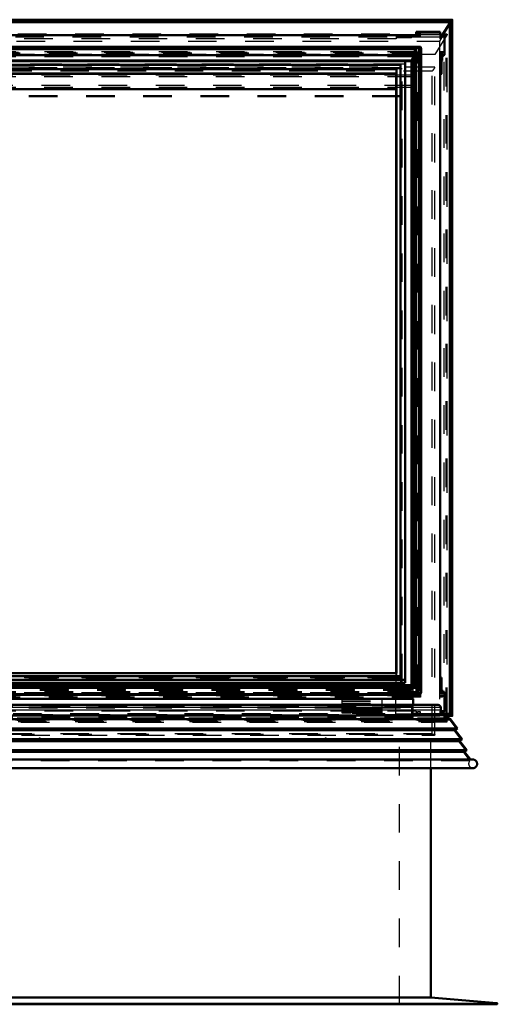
# Model space of a CAD drawing. Header units: millimetres. Extents: x 0 to 428, y 0 to 298.
# Tile 11 of 45: x 165 to 182, y 125 to 160. Entities that reach past the tile are written whole.
import ezdxf

# ---------------------------------------------------------------- set-up
doc = ezdxf.new("R2010")
doc.units = ezdxf.units.MM
doc.linetypes.add('Dashed', pattern=[2, 1, -1])
for name, color, linetype, lineweight in [('am_0', 7, 'Continuous', 50), ('am_12', 3, 'Continuous', 25), ('am_3', 6, 'Dashed', 25), ('am_6', 2, 'Continuous', 35), ('am_9', 7, 'Continuous', 50)]:
    doc.layers.add(name, color=color, linetype=linetype, lineweight=lineweight)

# ---------------------------------------------------------------- blocks, each defined once
blk = doc.blocks.new('31_Flat_Glass_Skylight_300150180_6_0_in_FDFneo150180C2225N1N4N_300Op0__1203')
at = {"layer": 'am_0'}
for p, q in [((178.879, 158.593), (145.465, 158.593)), ((178.842, 158.586), (145.502, 158.586)), ((178.74, 158.503), (145.604, 158.503)), ((178.658, 158.299), (145.686, 158.299)), ((178.658, 158.329), (178.658, 136.281)), ((178.74, 136.274), (178.74, 158.503)), ((178.842, 158.586), (178.844, 158.587)), ((178.842, 158.503), (178.844, 158.5)), ((178.842, 136.274), (178.842, 158.503)), ((178.844, 158.5), (178.844, 158.587)), ((178.924, 136.017), (178.924, 158.547)), ((178.605, 158.115), (145.739, 158.115)), ((178.605, 158.115), (178.658, 158.273)), ((178.605, 136.281), (178.605, 158.115)), ((178.703, 136.281), (163.532, 136.281)), ((178.74, 136.274), (163.532, 136.274)), ((178.842, 136.274), (178.844, 136.275)), ((178.844, 136.188), (178.844, 136.275)), ((178.842, 136.191), (163.632, 136.191)), ((163.632, 135.972), (178.879, 135.972)), ((178.844, 136.188), (178.842, 136.191))]:
    blk.add_line(p, q, dxfattribs=at)
for points in [[(178.658, 158.329), (178.659, 158.343), (178.662, 158.357), (178.667, 158.374), (178.673, 158.391), (178.681, 158.409), (178.692, 158.429), (178.703, 158.449), (178.717, 158.47), (178.731, 158.491), (178.74, 158.503)], [(178.74, 158.503), (178.745, 158.509), (178.751, 158.516), (178.757, 158.523), (178.763, 158.529), (178.769, 158.536), (178.776, 158.542), (178.782, 158.548), (178.789, 158.554), (178.796, 158.559), (178.802, 158.564), (178.809, 158.569), (178.815, 158.573), (178.822, 158.577), (178.828, 158.58), (178.833, 158.583), (178.839, 158.585), (178.842, 158.586)], [(178.879, 158.593), (178.866, 158.592), (178.851, 158.589), (178.844, 158.587)], [(178.924, 158.547), (178.923, 158.559), (178.92, 158.569), (178.916, 158.578), (178.909, 158.584), (178.901, 158.589), (178.891, 158.592), (178.879, 158.593)], [(178.74, 136.274), (178.724, 136.278), (178.71, 136.28), (178.703, 136.281)], [(178.842, 136.191), (178.837, 136.197), (178.831, 136.204), (178.825, 136.211), (178.819, 136.217), (178.813, 136.224), (178.806, 136.23), (178.8, 136.236), (178.793, 136.242), (178.786, 136.247), (178.78, 136.252), (178.773, 136.257), (178.767, 136.261), (178.76, 136.265), (178.754, 136.268), (178.749, 136.271), (178.743, 136.273), (178.74, 136.274)], [(178.844, 136.188), (178.859, 136.167), (178.873, 136.146), (178.886, 136.125), (178.897, 136.105), (178.906, 136.087), (178.913, 136.069), (178.918, 136.052), (178.922, 136.037), (178.924, 136.023), (178.924, 136.017)], [(178.924, 136.017), (178.923, 136.006), (178.92, 135.996), (178.916, 135.987), (178.909, 135.981), (178.901, 135.976), (178.891, 135.973), (178.879, 135.972)]]:
    blk.add_lwpolyline(points, dxfattribs=at)
at = {"layer": 'am_3'}
for p, q in [((178.85, 158.385), (145.494, 158.385)), ((178.757, 158.309), (145.587, 158.309)), ((178.667, 158.299), (178.658, 158.299)), ((178.658, 158.273), (178.667, 158.299)), ((178.667, 136.191), (178.667, 158.299)), ((178.757, 135.997), (178.757, 158.309)), ((178.85, 135.976), (178.85, 158.385)), ((178.757, 158.24), (145.587, 158.24)), ((178.605, 136.109), (178.605, 136.281)), ((178.658, 136.281), (178.658, 136.235)), ((178.85, 135.976), (145.494, 135.976)), ((178.757, 136.052), (145.587, 136.052)), ((178.757, 135.984), (145.587, 135.984)), ((178.667, 136.191), (145.677, 136.191)), ((178.605, 136.109), (145.739, 136.109)), ((178.667, 136.191), (178.605, 136.109))]:
    blk.add_line(p, q, dxfattribs=at)
for points in [[(178.667, 158.299), (178.662, 158.307), (178.659, 158.317), (178.658, 158.329), (178.658, 158.329)], [(178.85, 158.385), (178.865, 158.407), (178.878, 158.427), (178.89, 158.448), (178.9, 158.467), (178.909, 158.485), (178.915, 158.503), (178.92, 158.519), (178.923, 158.534), (178.924, 158.547), (178.924, 158.547)], [(178.703, 136.281), (178.692, 136.28), (178.681, 136.277), (178.673, 136.272), (178.667, 136.265), (178.662, 136.257), (178.659, 136.247), (178.658, 136.235)], [(178.658, 136.235), (178.659, 136.222), (178.662, 136.207), (178.667, 136.191), (178.667, 136.191)], [(178.879, 135.972), (178.866, 135.973), (178.851, 135.976), (178.85, 135.976)]]:
    blk.add_lwpolyline(points, dxfattribs=at)
at = {"layer": 'am_6'}
for tag, p, flags in [('NB', (183.924, 158.593), 8), ('NN', (183.924, 158.093), 8), ('NT', (183.924, 157.593), 8), ('NBSYN', (183.924, 157.093), 8), ('LINA', (183.924, 156.593), 8), ('CATALOG', (183.924, 156.093), 8), ('IDNR', (183.924, 155.593), 8), ('PN', (183.924, 155.093), 8), ('LODLEVEL', (183.924, 154.593), 8), ('L', (183.924, 154.093), 8), ('W', (183.924, 153.593), 8), ('PPATH', (183.924, 153.093), 8), ('ExcludeFromBOM', (183.924, 152.093), 8), ('PSOL_0', (183.924, 151.593), 9), ('PSOL_1', (183.924, 151.093), 9), ('PSOL_2', (183.924, 150.593), 9)]:
    blk.add_attdef(tag, p, '', height=0.5, dxfattribs=dict(at, flags=flags))
blk = doc.blocks.new('32_Flat_Glass_Skylight_300150180_12_0_in_FDFneo150180C2225N1N4N_300Op0__1203')
at = {"layer": 'am_0'}
for p, q in [((178.37, 158.089), (145.974, 158.089)), ((178.206, 157.954), (146.138, 157.954)), ((178.206, 136.601), (178.206, 157.954)), ((178.37, 136.362), (178.37, 158.089)), ((178.206, 136.601), (163.532, 136.601)), ((178.37, 136.466), (163.532, 136.466)), ((178.37, 136.362), (163.532, 136.362))]:
    blk.add_line(p, q, dxfattribs=at)
at = {"layer": 'am_3'}
for p, q in [((178.37, 157.985), (145.974, 157.985)), ((178.206, 157.85), (146.138, 157.85)), ((178.206, 136.497), (146.138, 136.497)), ((178.206, 136.601), (178.206, 136.497))]:
    blk.add_line(p, q, dxfattribs=at)
at = {"layer": 'am_6'}
for tag, p, flags in [('NB', (183.37, 158.089), 8), ('NN', (183.37, 157.589), 8), ('NT', (183.37, 157.089), 8), ('NBSYN', (183.37, 156.589), 8), ('LINA', (183.37, 156.089), 8), ('CATALOG', (183.37, 155.589), 8), ('IDNR', (183.37, 155.089), 8), ('PN', (183.37, 154.589), 8), ('LODLEVEL', (183.37, 154.089), 8), ('L', (183.37, 153.589), 8), ('W', (183.37, 153.089), 8), ('PPATH', (183.37, 152.589), 8), ('ExcludeFromBOM', (183.37, 151.589), 8), ('PSOL_0', (183.37, 151.089), 9), ('PSOL_1', (183.37, 150.589), 9), ('PSOL_2', (183.37, 150.089), 9)]:
    blk.add_attdef(tag, p, '', height=0.5, dxfattribs=dict(at, flags=flags))
blk = doc.blocks.new('33_Flat_Glass_Skylight_300150180_5_0_in_FDFneo150180C2225N1N4N_300Op0__1203')
at = {"layer": 'am_0'}
for p, q in [((178.062, 157.814), (146.282, 157.814)), ((178.062, 157.654), (146.282, 157.654)), ((178.062, 136.697), (178.062, 157.814)), ((178.062, 136.697), (163.532, 136.697))]:
    blk.add_line(p, q, dxfattribs=at)
at = {"layer": 'am_3'}
for p, q in [((178.262, 157.978), (146.082, 157.978)), ((178.262, 136.372), (178.262, 157.978)), ((178.262, 157.817), (146.082, 157.817)), ((178.062, 136.697), (178.062, 136.536)), ((178.262, 136.533), (146.082, 136.533)), ((178.262, 136.372), (146.082, 136.372)), ((178.062, 136.536), (146.282, 136.536))]:
    blk.add_line(p, q, dxfattribs=at)
at = {"layer": 'am_6'}
for tag, p, flags in [('NB', (183.262, 157.978), 8), ('NN', (183.262, 157.478), 8), ('NT', (183.262, 156.978), 8), ('NBSYN', (183.262, 156.478), 8), ('LINA', (183.262, 155.978), 8), ('CATALOG', (183.262, 155.478), 8), ('IDNR', (183.262, 154.978), 8), ('PN', (183.262, 154.478), 8), ('LODLEVEL', (183.262, 153.978), 8), ('L', (183.262, 153.478), 8), ('W', (183.262, 152.978), 8), ('PPATH', (183.262, 152.478), 8), ('ExcludeFromBOM', (183.262, 151.478), 8), ('PSOL_0', (183.262, 150.978), 9), ('PSOL_1', (183.262, 150.478), 9), ('PSOL_2', (183.262, 149.978), 9)]:
    blk.add_attdef(tag, p, '', height=0.5, dxfattribs=dict(at, flags=flags))
blk = doc.blocks.new('34_FGS3001501802O4U_0_in_FDFneo150180C2225N1N4N_300Op0__1203')
at = {"layer": 'am_3'}
for p, q in [((145.752, 157.554), (178.592, 157.554)), ((178.592, 157.554), (178.592, 135.192)), ((145.752, 157.178), (178.592, 157.178)), ((178.592, 135.568), (145.752, 135.568)), ((178.592, 135.192), (145.752, 135.192))]:
    blk.add_line(p, q, dxfattribs=at)
at = {"layer": 'am_6'}
for tag, p, flags in [('NB', (183.592, 157.554), 8), ('NN', (183.592, 157.054), 8), ('NT', (183.592, 156.554), 8), ('NBSYN', (183.592, 156.054), 8), ('LINA', (183.592, 155.554), 8), ('CATALOG', (183.592, 155.054), 8), ('IDNR', (183.592, 154.554), 8), ('PN', (183.592, 154.054), 8), ('LODLEVEL', (183.592, 153.554), 8), ('L', (183.592, 153.054), 8), ('W', (183.592, 152.554), 8), ('TG', (183.592, 152.054), 8), ('TG1', (183.592, 151.554), 8), ('OC', (183.592, 151.054), 8), ('PPATH', (183.592, 150.554), 8), ('ExcludeFromBOM', (183.592, 149.554), 8), ('PSOL_0', (183.592, 149.054), 9), ('PSOL_1', (183.592, 148.554), 9), ('PSOL_2', (183.592, 148.054), 9), ('PSOL_3', (183.592, 147.554), 9)]:
    blk.add_attdef(tag, p, '', height=0.5, dxfattribs=dict(at, flags=flags))
blk = doc.blocks.new('35_FGS30015018025O3U_0_in_FDFneo150180C2225N1N4N_300Op0__1203')
at = {"layer": 'am_0'}
for p, q in [((180.013, 159.537), (162.582, 159.537)), ((179.926, 159.447), (162.582, 159.447)), ((179.668, 158.993), (179.926, 159.418)), ((179.926, 159.447), (179.977, 159.511)), ((179.926, 135.276), (179.926, 159.447)), ((180.017, 135.212), (180.017, 159.533)), ((178.757, 158.993), (145.587, 158.993)), ((178.757, 159.117), (179.592, 159.117)), ((178.757, 158.993), (178.757, 159.117)), ((179.592, 158.993), (179.592, 159.117)), ((179.743, 158.993), (179.592, 158.993)), ((179.743, 158.309), (179.743, 158.993)), ((179.592, 136.052), (179.592, 158.309)), ((179.743, 158.309), (179.592, 158.309)), ((179.688, 158.263), (179.743, 158.309)), ((178.596, 158.108), (145.748, 158.108)), ((178.596, 158.091), (145.748, 158.091)), ((178.596, 136.281), (178.596, 158.108)), ((179.688, 158.263), (179.592, 158.263)), ((179.66, 158.108), (179.592, 158.108)), ((179.64, 158.091), (179.592, 158.091)), ((179.64, 158.091), (179.66, 158.108)), ((179.64, 157.645), (179.64, 158.091)), ((179.66, 158.108), (179.66, 158.263)), ((178.052, 157.645), (146.292, 157.645)), ((178.052, 136.697), (178.052, 157.645)), ((179.64, 157.645), (179.592, 157.645)), ((179.592, 157.606), (179.64, 157.645)), ((178.052, 157.112), (164.502, 157.112)), ((179.64, 136.544), (179.592, 136.544)), ((179.64, 136.116), (179.64, 136.544)), ((179.66, 136.116), (179.592, 136.116)), ((179.743, 136.052), (179.592, 136.052)), ((179.66, 136.052), (179.66, 136.116)), ((179.743, 135.369), (179.743, 136.052)), ((179.743, 135.369), (179.615, 135.369)), ((179.648, 135.289), (179.743, 135.369)), ((179.926, 135.276), (179.658, 135.276)), ((179.977, 135.256), (179.926, 135.276)), ((179.757, 135.204), (180.013, 135.207)), ((179.834, 135.16), (179.834, 135.205))]:
    blk.add_line(p, q, dxfattribs=at)
for points in [[(179.977, 159.511), (179.979, 159.513), (179.981, 159.515), (179.983, 159.518), (179.985, 159.52), (179.987, 159.522), (179.989, 159.524), (179.991, 159.526), (179.993, 159.527), (179.995, 159.529), (179.997, 159.531), (180, 159.532), (180.002, 159.533), (180.004, 159.534), (180.006, 159.535), (180.007, 159.536), (180.009, 159.537), (180.011, 159.537), (180.012, 159.537), (180.013, 159.537)], [(180.013, 159.537), (180.014, 159.537), (180.015, 159.537), (180.016, 159.536), (180.016, 159.536), (180.017, 159.535), (180.017, 159.534), (180.017, 159.533)], [(180.017, 135.212), (180.017, 135.213), (180.017, 135.215), (180.016, 135.216), (180.016, 135.218), (180.015, 135.22), (180.014, 135.222), (180.013, 135.224), (180.011, 135.226), (180.01, 135.228), (180.008, 135.23), (180.006, 135.232), (180.005, 135.235), (180.003, 135.237), (180.001, 135.239), (179.999, 135.241), (179.996, 135.243), (179.994, 135.245), (179.992, 135.247), (179.99, 135.248), (179.988, 135.25), (179.986, 135.252), (179.984, 135.253), (179.982, 135.254), (179.98, 135.255), (179.978, 135.256), (179.977, 135.256)], [(180.013, 135.207), (180.014, 135.208), (180.015, 135.208), (180.016, 135.208), (180.016, 135.209), (180.017, 135.21), (180.017, 135.211), (180.017, 135.212)]]:
    blk.add_lwpolyline(points, dxfattribs=at)
at = {"layer": 'am_12'}
for p, q in [((179.977, 159.511), (162.582, 159.511)), ((179.977, 135.256), (179.977, 159.511)), ((179.977, 135.256), (179.677, 135.256)), ((180.013, 135.207), (179.752, 135.207)), ((179.798, 135.181), (179.798, 135.205))]:
    blk.add_line(p, q, dxfattribs=at)
at = {"layer": 'am_3'}
for p, q in [((180.013, 159.521), (162.582, 159.521)), ((179.949, 159.457), (162.582, 159.457)), ((180.013, 159.521), (179.567, 158.786)), ((179.949, 159.457), (179.926, 159.447)), ((179.926, 159.418), (179.949, 159.457)), ((179.949, 135.247), (179.949, 159.457)), ((180.013, 135.207), (180.013, 159.521)), ((179.833, 159.02), (144.511, 159.02)), ((179.83, 159.027), (144.514, 159.027)), ((179.798, 159.003), (144.546, 159.003)), ((178.596, 158.907), (178.596, 158.98)), ((178.596, 158.98), (178.907, 158.98)), ((178.797, 159.026), (178.757, 159.026)), ((178.757, 158.993), (178.757, 158.947)), ((178.797, 158.947), (178.797, 159.071)), ((178.907, 159.071), (178.797, 159.071)), ((178.797, 158.97), (178.907, 158.97)), ((178.907, 158.924), (178.907, 159.071)), ((179.833, 159.02), (179.412, 158.317)), ((179.592, 158.867), (179.592, 158.993)), ((179.592, 158.867), (179.668, 158.993)), ((179.743, 158.993), (179.592, 158.867)), ((179.739, 158.927), (179.798, 159.003)), ((179.798, 135.205), (179.798, 159.003)), ((179.833, 135.001), (179.833, 159.02)), ((179.834, 135.205), (179.834, 159.023)), ((179.739, 158.927), (144.605, 158.927)), ((144.777, 158.786), (179.567, 158.786)), ((178.052, 158.867), (146.292, 158.867)), ((178.052, 158.946), (178.052, 158.867)), ((178.052, 158.946), (178.596, 158.946)), ((178.596, 158.907), (178.052, 158.907)), ((178.907, 158.924), (178.596, 158.924)), ((178.757, 158.947), (178.797, 158.947)), ((179.567, 158.786), (179.567, 135.202)), ((179.739, 135.062), (179.739, 158.927)), ((179.412, 158.317), (144.932, 158.317)), ((178.907, 158.363), (145.437, 158.363)), ((178.757, 158.409), (145.587, 158.409)), ((178.757, 158.319), (145.587, 158.319)), ((178.757, 158.309), (145.587, 158.309)), ((178.757, 158.296), (145.587, 158.296)), ((178.757, 158.409), (178.757, 136.007)), ((178.797, 158.386), (178.757, 158.386)), ((178.907, 158.409), (178.797, 158.409)), ((178.797, 158.296), (178.797, 158.409)), ((178.907, 158.319), (178.797, 158.319)), ((178.907, 158.296), (178.797, 158.296)), ((178.907, 158.286), (178.797, 158.286)), ((178.797, 136.007), (178.797, 158.286)), ((178.907, 158.409), (178.907, 135.861)), ((179.412, 134.552), (179.412, 158.317)), ((179.716, 158.409), (179.592, 158.409)), ((179.592, 158.309), (179.592, 158.409)), ((179.66, 158.363), (179.592, 158.363)), ((179.716, 158.319), (179.592, 158.319)), ((179.688, 158.296), (179.592, 158.296)), ((179.66, 158.363), (179.716, 158.409)), ((179.66, 158.263), (179.66, 158.363)), ((179.716, 158.319), (179.688, 158.296)), ((179.688, 158.296), (179.688, 158.263)), ((179.716, 158.409), (179.716, 158.319)), ((178.757, 158.263), (145.587, 158.263)), ((178.907, 158.263), (178.797, 158.263)), ((179.412, 157.882), (144.932, 157.882)), ((179.312, 157.743), (145.032, 157.743)), ((178.652, 157.603), (145.692, 157.603)), ((178.652, 135.808), (178.652, 157.603)), ((179.312, 134.577), (179.312, 157.743)), ((178.652, 157.24), (145.692, 157.24)), ((178.212, 156.88), (146.132, 156.88)), ((178.212, 156.841), (146.132, 156.841)), ((178.212, 156.88), (178.212, 135.478)), ((178.052, 136.011), (178.052, 136.697)), ((178.052, 136.544), (146.292, 136.544)), ((178.596, 136.281), (178.596, 136.098)), ((179.64, 136.544), (179.592, 136.504)), ((178.757, 136.052), (145.587, 136.052)), ((178.757, 136.007), (145.587, 136.007)), ((178.757, 135.997), (145.587, 135.997)), ((178.757, 135.974), (145.587, 135.974)), ((178.596, 136.116), (145.748, 136.116)), ((178.596, 136.098), (145.748, 136.098)), ((178.052, 136.011), (146.292, 136.011)), ((178.757, 135.997), (178.757, 135.884)), ((178.797, 136.03), (178.907, 136.03)), ((178.907, 136.007), (178.797, 136.007)), ((178.907, 135.997), (178.797, 135.997)), ((178.797, 135.884), (178.797, 135.997)), ((178.907, 135.974), (178.797, 135.974)), ((179.64, 136.098), (179.592, 136.098)), ((179.592, 135.861), (179.592, 136.052)), ((179.688, 136.007), (179.592, 136.007)), ((179.716, 135.997), (179.592, 135.997)), ((179.688, 135.974), (179.592, 135.974)), ((179.64, 136.098), (179.64, 136.116)), ((179.66, 136.116), (179.64, 136.098)), ((179.66, 135.861), (179.66, 136.052)), ((179.743, 136.052), (179.688, 136.007)), ((179.688, 136.007), (179.688, 135.974)), ((179.688, 135.974), (179.716, 135.997)), ((179.716, 135.997), (179.716, 135.907)), ((178.907, 135.861), (145.437, 135.861)), ((178.757, 135.907), (145.587, 135.907)), ((176.152, 135.824), (176.152, 135.657)), ((176.152, 135.824), (177.552, 135.824)), ((176.152, 135.815), (177.552, 135.815)), ((176.152, 135.735), (177.552, 135.735)), ((176.152, 135.718), (177.552, 135.718)), ((177.552, 135.824), (177.552, 135.657)), ((178.652, 135.156), (178.652, 135.588)), ((178.757, 135.884), (178.797, 135.884)), ((178.907, 135.907), (178.797, 135.907)), ((179.716, 135.907), (179.592, 135.907)), ((179.66, 135.861), (179.592, 135.861)), ((179.716, 135.907), (179.66, 135.861)), ((179.949, 135.247), (144.395, 135.247)), ((179.677, 135.256), (144.667, 135.256)), ((179.658, 135.276), (144.686, 135.276)), ((178.757, 135.369), (145.587, 135.369)), ((178.652, 135.519), (145.692, 135.519)), ((178.212, 135.516), (146.132, 135.516)), ((178.212, 135.478), (146.132, 135.478)), ((178.052, 135.243), (146.292, 135.243)), ((176.472, 135.458), (176.152, 135.458)), ((176.472, 135.418), (176.152, 135.418)), ((176.152, 135.411), (176.152, 135.318)), ((176.152, 135.394), (177.552, 135.394)), ((176.152, 135.38), (176.472, 135.38)), ((176.152, 135.37), (177.552, 135.37)), ((176.152, 135.358), (176.472, 135.358)), ((176.152, 135.358), (176.472, 135.358)), ((176.152, 135.355), (177.552, 135.355)), ((176.152, 135.318), (176.472, 135.318)), ((176.152, 135.318), (176.472, 135.318)), ((176.472, 135.318), (176.472, 135.458)), ((176.472, 135.425), (177.232, 135.425)), ((177.232, 135.371), (176.472, 135.371)), ((176.472, 135.362), (177.232, 135.362)), ((177.232, 135.322), (176.472, 135.322)), ((177.552, 135.458), (177.232, 135.458)), ((177.232, 135.318), (177.232, 135.458)), ((177.552, 135.418), (177.232, 135.418)), ((177.232, 135.38), (177.552, 135.38)), ((177.232, 135.358), (177.552, 135.358)), ((177.232, 135.358), (177.552, 135.358)), ((177.232, 135.318), (177.552, 135.318)), ((177.232, 135.318), (177.552, 135.318)), ((177.552, 135.411), (177.552, 135.318)), ((178.052, 135.282), (178.052, 135.243)), ((178.052, 135.282), (178.596, 135.282)), ((178.596, 135.243), (178.052, 135.243)), ((178.596, 135.3), (178.596, 135.243)), ((178.596, 135.3), (178.907, 135.3)), ((178.907, 135.244), (178.596, 135.244)), ((178.757, 135.369), (178.757, 135.244)), ((178.797, 135.323), (178.757, 135.323)), ((179.592, 135.245), (178.757, 135.245)), ((178.757, 135.244), (178.797, 135.244)), ((178.907, 135.346), (178.797, 135.346)), ((178.797, 135.244), (178.797, 135.346)), ((178.797, 135.244), (178.907, 135.244)), ((178.907, 135.244), (178.907, 135.346)), ((179.592, 135.243), (179.592, 135.369)), ((179.615, 135.369), (179.592, 135.369)), ((179.592, 135.243), (179.648, 135.289)), ((179.949, 135.247), (179.592, 135.243)), ((179.926, 135.276), (179.949, 135.247)), ((179.833, 135.001), (144.511, 135.001)), ((179.798, 135.042), (144.546, 135.042)), ((144.587, 135.204), (179.757, 135.204)), ((179.752, 135.207), (144.592, 135.207)), ((179.739, 135.062), (144.605, 135.062)), ((144.932, 134.987), (179.412, 134.987)), ((178.652, 135.156), (145.692, 135.156)), ((179.412, 134.987), (179.833, 135.001)), ((179.798, 135.042), (179.739, 135.062)), ((179.798, 135.042), (179.798, 135.181)), ((179.834, 135.003), (179.834, 135.16)), ((179.412, 134.552), (144.932, 134.552)), ((179.312, 134.577), (145.032, 134.577)), ((144.95, 134.534), (179.394, 134.534))]:
    blk.add_line(p, q, dxfattribs=at)
for points in [[(180.017, 159.533), (180.017, 159.531), (180.017, 159.53), (180.016, 159.528), (180.016, 159.526), (180.015, 159.525), (180.014, 159.523), (180.013, 159.521)], [(179.798, 159.003), (179.799, 159.005), (179.801, 159.007), (179.802, 159.009), (179.804, 159.011), (179.806, 159.013), (179.808, 159.015), (179.81, 159.016), (179.812, 159.018), (179.814, 159.019), (179.816, 159.021), (179.817, 159.022), (179.819, 159.023), (179.821, 159.024), (179.823, 159.025), (179.824, 159.026), (179.826, 159.027), (179.827, 159.027), (179.829, 159.027), (179.83, 159.027), (179.83, 159.027)], [(179.83, 159.027), (179.831, 159.027), (179.832, 159.027), (179.832, 159.027), (179.833, 159.026), (179.833, 159.025), (179.834, 159.024), (179.834, 159.023), (179.834, 159.022), (179.833, 159.021), (179.833, 159.02)], [(179.312, 157.743), (179.321, 157.75), (179.329, 157.758), (179.338, 157.766), (179.346, 157.774), (179.354, 157.783), (179.362, 157.791), (179.369, 157.8), (179.376, 157.809), (179.383, 157.817), (179.389, 157.826), (179.394, 157.834), (179.399, 157.842), (179.403, 157.85), (179.406, 157.857), (179.409, 157.864), (179.411, 157.871), (179.412, 157.876), (179.412, 157.882)], [(179.833, 135.001), (179.834, 135.001), (179.834, 135.002), (179.834, 135.003), (179.834, 135.005), (179.833, 135.006), (179.833, 135.008), (179.832, 135.009), (179.831, 135.011), (179.83, 135.012), (179.829, 135.014), (179.828, 135.016), (179.827, 135.018), (179.825, 135.02), (179.824, 135.022), (179.822, 135.024), (179.82, 135.026), (179.818, 135.028), (179.817, 135.029), (179.815, 135.031), (179.813, 135.033), (179.811, 135.034), (179.809, 135.036), (179.807, 135.037), (179.805, 135.038), (179.803, 135.039), (179.802, 135.04), (179.8, 135.041), (179.798, 135.042), (179.798, 135.042)], [(179.394, 134.534), (179.389, 134.535), (179.383, 134.536), (179.376, 134.538), (179.369, 134.54), (179.362, 134.544), (179.354, 134.548), (179.346, 134.552), (179.338, 134.558), (179.329, 134.564), (179.321, 134.57), (179.312, 134.577)], [(179.412, 134.552), (179.412, 134.548), (179.411, 134.544), (179.409, 134.54), (179.406, 134.538), (179.403, 134.536), (179.399, 134.535), (179.394, 134.534)]]:
    blk.add_lwpolyline(points, dxfattribs=at)
at = {"layer": 'am_6'}
for tag, p, flags in [('NB', (185.017, 159.872), 8), ('NN', (185.017, 159.372), 8), ('NT', (185.017, 158.872), 8), ('NBSYN', (185.017, 158.372), 8), ('LINA', (185.017, 157.872), 8), ('CATALOG', (185.017, 157.372), 8), ('IDNR', (185.017, 156.872), 8), ('PN', (185.017, 156.372), 8), ('LODLEVEL', (185.017, 155.872), 8), ('L', (185.017, 155.372), 8), ('W', (185.017, 154.872), 8), ('DP', (185.017, 154.372), 8), ('OP', (185.017, 153.872), 8), ('OC', (185.017, 153.372), 8), ('ExcludeFromBOM', (185.017, 152.372), 8), ('PSOL_0', (185.017, 151.872), 9), ('PSOL_1', (185.017, 151.372), 9), ('PSOL_2', (185.017, 150.872), 9)]:
    blk.add_attdef(tag, p, '', height=0.5, dxfattribs=dict(at, flags=flags))
blk = doc.blocks.new('36_Flat_Glass_Skylight_3001501802_2_0_in_FDFneo150180C2225N1N4N_300Op0__1203')
at = {"layer": 'am_0'}
for p, q in [((178.076, 135.948), (146.268, 135.948)), ((178.076, 135.808), (178.076, 135.948)), ((179.528, 135.588), (144.816, 135.588)), ((178.652, 135.808), (145.692, 135.808)), ((178.652, 135.588), (178.652, 135.808)), ((179.612, 135.404), (179.612, 135.504)), ((179.958, 135.088), (179.712, 135.23)), ((179.958, 135.088), (144.386, 135.088)), ((180.203, 134.769), (179.958, 135.088)), ((180.203, 134.769), (144.141, 134.769)), ((180.123, 134.708), (144.221, 134.708)), ((180.123, 134.708), (180.203, 134.769)), ((180.366, 134.39), (180.123, 134.708)), ((180.366, 134.39), (143.978, 134.39)), ((180.287, 134.329), (144.057, 134.329)), ((180.287, 134.329), (180.366, 134.39)), ((180.53, 134.012), (180.287, 134.329)), ((180.53, 134.012), (143.814, 134.012)), ((180.45, 133.951), (143.894, 133.951)), ((180.45, 133.951), (180.53, 134.012)), ((180.656, 133.682), (180.45, 133.951)), ((180.746, 133.682), (143.598, 133.682)), ((180.768, 133.382), (143.576, 133.382))]:
    blk.add_line(p, q, dxfattribs=at)
for points in [[(179.528, 135.588), (179.535, 135.588), (179.543, 135.587), (179.55, 135.585), (179.557, 135.583), (179.564, 135.58), (179.57, 135.577), (179.576, 135.573), (179.582, 135.568), (179.587, 135.563), (179.592, 135.558), (179.597, 135.552), (179.601, 135.546), (179.604, 135.54), (179.607, 135.533), (179.609, 135.526), (179.611, 135.519), (179.612, 135.511), (179.612, 135.504)], [(179.612, 135.404), (179.613, 135.386), (179.615, 135.369), (179.619, 135.352), (179.624, 135.335), (179.631, 135.319), (179.639, 135.304), (179.648, 135.289), (179.659, 135.275), (179.671, 135.262), (179.683, 135.25), (179.697, 135.24), (179.712, 135.23)], [(180.746, 133.682), (180.759, 133.681), (180.772, 133.678), (180.785, 133.674), (180.797, 133.669), (180.809, 133.663), (180.82, 133.656), (180.831, 133.649), (180.841, 133.64), (180.85, 133.63), (180.858, 133.62), (180.865, 133.609), (180.872, 133.597), (180.877, 133.585), (180.881, 133.572), (180.884, 133.559), (180.886, 133.546), (180.887, 133.533), (180.887, 133.52), (180.885, 133.506), (180.882, 133.494), (180.879, 133.481), (180.874, 133.468), (180.868, 133.457), (180.861, 133.445), (180.853, 133.435), (180.844, 133.425), (180.834, 133.416), (180.824, 133.407), (180.813, 133.4), (180.801, 133.394), (180.789, 133.389), (180.776, 133.384), (180.768, 133.382)]]:
    blk.add_lwpolyline(points, dxfattribs=at)
at = {"layer": 'am_12'}
for p, q in [((179.712, 135.23), (144.632, 135.23)), ((179.612, 135.504), (144.732, 135.504)), ((179.612, 135.404), (144.732, 135.404))]:
    blk.add_line(p, q, dxfattribs=at)
at = {"layer": 'am_3'}
for p, q in [((178.032, 135.948), (178.032, 135.128)), ((176.152, 135.657), (176.152, 135.411)), ((176.152, 135.657), (177.552, 135.657)), ((176.152, 135.628), (177.552, 135.628)), ((177.552, 135.657), (177.552, 135.411)), ((176.152, 135.476), (176.522, 135.476)), ((176.522, 135.411), (176.152, 135.411)), ((176.522, 135.298), (176.522, 135.478)), ((177.182, 135.478), (176.522, 135.478)), ((177.182, 135.438), (176.522, 135.438)), ((176.522, 135.428), (177.182, 135.428)), ((176.522, 135.417), (177.182, 135.417)), ((176.522, 135.357), (177.182, 135.357)), ((176.522, 135.338), (177.182, 135.338)), ((176.522, 135.332), (177.182, 135.332)), ((176.522, 135.298), (177.182, 135.298)), ((177.182, 135.478), (177.182, 135.298)), ((177.182, 135.476), (177.552, 135.476)), ((177.552, 135.411), (177.182, 135.411)), ((179.929, 135.054), (144.415, 135.054)), ((179.801, 135.128), (144.543, 135.128)), ((179.801, 135.128), (179.929, 135.054)), ((179.929, 135.054), (180.141, 134.777)), ((180.141, 134.777), (144.203, 134.777)), ((180.061, 134.716), (144.283, 134.716)), ((180.141, 134.777), (180.061, 134.716)), ((180.061, 134.716), (180.304, 134.398)), ((180.304, 134.398), (144.04, 134.398)), ((180.225, 134.338), (144.119, 134.338)), ((180.304, 134.398), (180.225, 134.338)), ((180.225, 134.338), (180.468, 134.02)), ((180.468, 134.02), (143.876, 134.02)), ((180.389, 133.959), (143.956, 133.959)), ((180.468, 134.02), (180.389, 133.959)), ((180.389, 133.959), (180.632, 133.64)), ((180.632, 133.64), (143.712, 133.64))]:
    blk.add_line(p, q, dxfattribs=at)
blk.add_lwpolyline([(180.632, 133.64), (180.624, 133.63), (180.616, 133.62), (180.609, 133.608), (180.603, 133.597), (180.598, 133.584), (180.594, 133.572), (180.591, 133.559), (180.59, 133.545), (180.589, 133.532), (180.59, 133.519), (180.592, 133.506), (180.595, 133.493), (180.599, 133.48), (180.604, 133.468), (180.611, 133.456), (180.618, 133.445), (180.626, 133.435), (180.635, 133.425), (180.645, 133.416), (180.656, 133.409), (180.667, 133.402), (180.679, 133.396), (180.691, 133.391), (180.704, 133.387), (180.717, 133.384), (180.73, 133.383), (180.735, 133.382)], dxfattribs=at)
at = {"layer": 'am_6'}
for tag, p, flags in [('NB', (185.887, 135.948), 8), ('NN', (185.887, 135.448), 8), ('NT', (185.887, 134.948), 8), ('NBSYN', (185.887, 134.448), 8), ('LINA', (185.887, 133.948), 8), ('CATALOG', (185.887, 133.448), 8), ('IDNR', (185.887, 132.948), 8), ('PN', (185.887, 132.448), 8), ('LODLEVEL', (185.887, 131.948), 8), ('L', (185.887, 131.448), 8), ('W', (185.887, 130.948), 8), ('DP', (185.887, 130.448), 8), ('ExcludeFromBOM', (185.887, 129.448), 8), ('PSOL_0', (185.887, 128.948), 9), ('PSOL_1', (185.887, 128.448), 9)]:
    blk.add_attdef(tag, p, '', height=0.5, dxfattribs=dict(at, flags=flags))
blk = doc.blocks.new('37_FGS30015018025201U_0_in_FDFneo150180C2225N1N4N_300Op0__1203')
at = {"layer": 'am_0'}
for p, q in [((179.273, 125.369), (179.273, 133.382)), ((145.071, 125.369), (179.273, 125.369)), ((181.574, 125.168), (179.273, 125.369)), ((142.772, 125.128), (181.572, 125.128))]:
    blk.add_line(p, q, dxfattribs=at)
blk.add_lwpolyline([(181.574, 125.168), (181.576, 125.168), (181.577, 125.167), (181.579, 125.167), (181.581, 125.166), (181.582, 125.165), (181.584, 125.164), (181.585, 125.163), (181.586, 125.162), (181.587, 125.161), (181.588, 125.16), (181.589, 125.158), (181.59, 125.157), (181.591, 125.155), (181.591, 125.153), (181.592, 125.152), (181.592, 125.15), (181.592, 125.148), (181.592, 125.146), (181.592, 125.145), (181.591, 125.143), (181.591, 125.141), (181.59, 125.14), (181.589, 125.138), (181.588, 125.137), (181.587, 125.135), (181.586, 125.134), (181.585, 125.133), (181.584, 125.132), (181.582, 125.131), (181.581, 125.13), (181.579, 125.129), (181.577, 125.129), (181.576, 125.128), (181.574, 125.128), (181.572, 125.128)], dxfattribs=at)
at = {"layer": 'am_12'}
blk.add_line((142.77, 125.168), (181.574, 125.168), dxfattribs=at)
at = {"layer": 'am_3'}
for p, q in [((178.172, 125.128), (178.172, 135.128)), ((179.273, 133.382), (179.273, 135.128))]:
    blk.add_line(p, q, dxfattribs=at)
at = {"layer": 'am_6'}
for tag, p, flags in [('NB', (186.592, 135.128), 8), ('NN', (186.592, 134.628), 8), ('NT', (186.592, 134.128), 8), ('NBSYN', (186.592, 133.628), 8), ('LINA', (186.592, 133.128), 8), ('CATALOG', (186.592, 132.628), 8), ('IDNR', (186.592, 132.128), 8), ('PN', (186.592, 131.628), 8), ('LODLEVEL', (186.592, 131.128), 8), ('L', (186.592, 130.628), 8), ('W', (186.592, 130.128), 8), ('DP', (186.592, 129.628), 8), ('OP', (186.592, 129.128), 8), ('BA', (186.592, 128.628), 8), ('RT', (186.592, 128.128), 8), ('ExcludeFromBOM', (186.592, 127.128), 8), ('PSOL_0', (186.592, 126.628), 9), ('PSOL_1', (186.592, 126.128), 9), ('PSOL_2', (186.592, 125.628), 9)]:
    blk.add_attdef(tag, p, '', height=0.5, dxfattribs=dict(at, flags=flags))

msp = doc.modelspace()

# ---------------------------------------------------------------- linework, layer by layer
at = {"layer": 'am_9'}
for p in [(165.592, 134.413), (175.592, 134.413)]:
    msp.add_point(p, dxfattribs=at)

# ---------------------------------------------------------------- block references
for name in ['35_FGS30015018025O3U_0_in_FDFneo150180C2225N1N4N_300Op0__1203', '31_Flat_Glass_Skylight_300150180_6_0_in_FDFneo150180C2225N1N4N_300Op0__1203', '32_Flat_Glass_Skylight_300150180_12_0_in_FDFneo150180C2225N1N4N_300Op0__1203', '33_Flat_Glass_Skylight_300150180_5_0_in_FDFneo150180C2225N1N4N_300Op0__1203', '34_FGS3001501802O4U_0_in_FDFneo150180C2225N1N4N_300Op0__1203', '36_Flat_Glass_Skylight_3001501802_2_0_in_FDFneo150180C2225N1N4N_300Op0__1203', '37_FGS30015018025201U_0_in_FDFneo150180C2225N1N4N_300Op0__1203']:
    msp.add_blockref(name, (0, 0))

doc.saveas('drawing.dxf')
